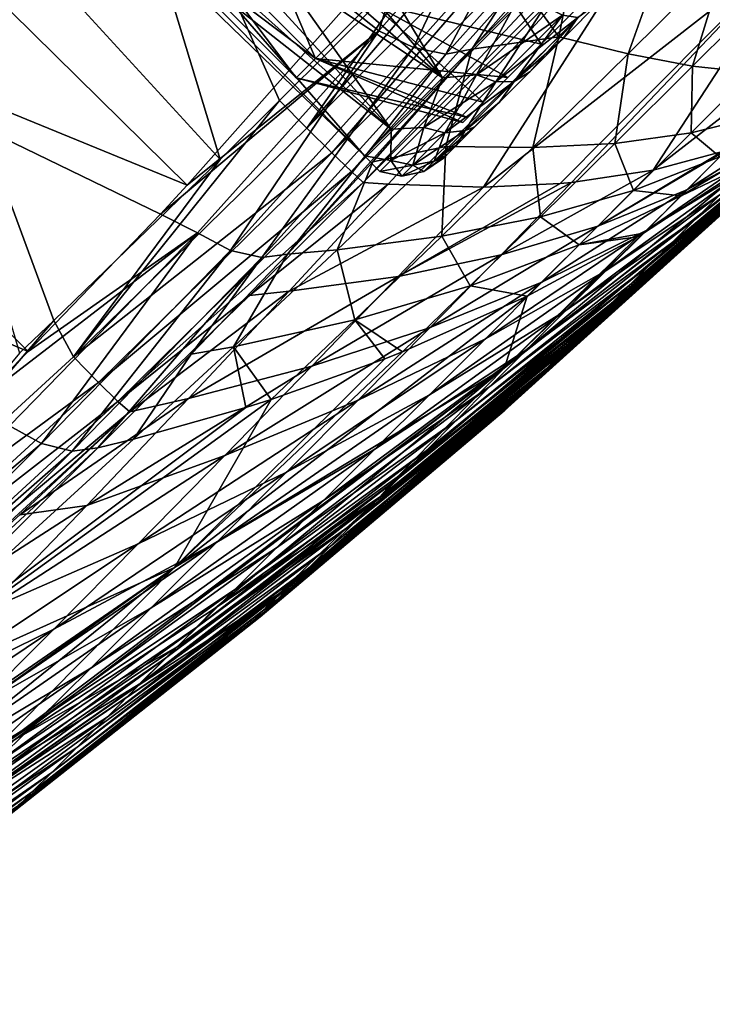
# Model space of a CAD drawing. Header units: metres. Extents: x -42 to 201, y -88 to 88.
# Tile 149 of 256: x 86.31 to 92.34, y -83.93 to -75.37. Entities that reach past the tile are written whole.
import ezdxf

# ---------------------------------------------------------------- set-up
doc = ezdxf.new("R2010")
doc.units = ezdxf.units.M
doc.layers.add('solid_500770_01', color=7, linetype='CONTINUOUS')

msp = doc.modelspace()

# ---------------------------------------------------------------- linework, layer by layer
at = {"layer": 'solid_500770_01'}
for points in [[(86.458107, -71.318954, 19.097366), (84.766869, -72.995827, 19.045963), (88.054337, -76.58242, 19.309555)], [(86.458107, -71.318954, 19.097366), (88.054337, -76.58242, 19.309555), (88.570381, -76.070595, 19.324387)], [(89.885658, -74.760933, 19.351397), (86.458107, -71.318954, 19.097366), (88.570381, -76.070595, 19.324387)], [(84.766869, -72.995827, 19.045963), (86.309204, -78.265747, 19.24159), (86.609818, -77.983002, 19.255217)], [(86.609818, -77.983002, 19.255217), (88.054337, -76.58242, 19.309555), (84.766869, -72.995827, 19.045963)], [(88.810417, -76.31002, 19.283073), (91.573616, -73.075027, 19.363791), (89.885658, -74.760933, 19.351397)], [(91.811653, -73.311653, 19.321943), (91.573616, -73.075027, 19.363791), (88.810417, -76.31002, 19.283073)], [(91.811653, -73.311653, 19.321943), (88.810417, -76.31002, 19.283073), (89.028038, -76.524025, 19.129749)], [(92.025597, -73.525597, 19.170544), (91.811653, -73.311653, 19.321943), (89.028038, -76.524025, 19.129749)], [(87.769859, -76.805099, -19.912739), (82.937233, -74.82547, -18.205225), (84.322319, -73.414551, -19.533461)], [(87.769859, -76.805099, -19.912739), (84.322319, -73.414551, -19.533461), (89.157455, -75.244225, -21.30851)], [(92.025597, -73.525597, 19.170544), (89.028038, -76.524025, 19.129749), (89.197868, -76.687683, 18.882736)], [(92.191605, -73.691597, 18.926916), (92.025597, -73.525597, 19.170544), (89.197868, -76.687683, 18.882736)], [(89.989494, -75.871552, 2.684919), (88.292046, -73.892052, 2.899138), (88.60598, -73.578117, 3.275172)], [(90.613121, -75.247932, 3.44913), (89.989494, -75.871552, 2.684919), (88.60598, -73.578117, 3.275172)], [(92.191605, -73.691597, 18.926916), (89.197868, -76.687683, 18.882736), (89.299622, -76.781296, 18.57065)], [(92.191605, -73.691597, 18.926916), (89.299622, -76.781296, 18.57065), (92.289993, -73.791321, 18.61895)], [(92.289993, -73.791321, 18.61895), (89.299622, -76.781296, 18.57065), (89.517303, -76.797951, 17.910477)], [(92.289993, -73.791321, 18.61895), (89.517303, -76.797951, 17.910477), (90.347305, -76.822639, 15.264001)], [(93.14402, -74.644005, 13.19814), (92.289993, -73.791321, 18.61895), (90.347305, -76.822639, 15.264001)], [(89.989502, -75.871552, -2.684921), (88.292046, -73.892052, -2.899138), (88.018196, -74.165901, -2.428)], [(89.989494, -75.871552, 2.684919), (88.018196, -74.165901, 2.428), (88.292046, -73.892052, 2.899138)], [(89.989502, -75.871552, -2.684921), (90.613129, -75.247925, -3.449131), (88.292046, -73.892052, -2.899138)], [(88.884705, -75.704918, -1.359296), (87.681915, -74.502182, -1.359076), (88.166939, -74.017159, -2.556852)], [(88.884705, -75.704918, 1.359296), (88.166939, -74.017159, 2.556852), (87.681915, -74.502182, 1.359076)], [(89.369637, -75.219986, -2.556806), (88.884705, -75.704918, -1.359296), (88.166939, -74.017159, -2.556852)], [(88.884705, -75.704918, 1.359296), (89.369637, -75.219986, 2.556806), (88.166939, -74.017159, 2.556852)], [(89.989502, -75.871552, -2.684921), (88.018196, -74.165901, -2.428), (87.784416, -74.399681, -1.861758)], [(89.543373, -76.31768, 1.703197), (87.784416, -74.399681, 1.861758), (88.018196, -74.165901, 2.428)], [(89.989494, -75.871552, 2.684919), (89.543373, -76.31768, 1.703197), (88.018196, -74.165901, 2.428)], [(89.543381, -76.317673, -1.703201), (87.784416, -74.399681, -1.861758), (87.602646, -74.581451, -1.241172)], [(89.543373, -76.31768, 1.703197), (87.602646, -74.581451, 1.241172), (87.784416, -74.399681, 1.861758)], [(89.543381, -76.317673, -1.703201), (89.989502, -75.871552, -2.684921), (87.784416, -74.399681, -1.861758)], [(90.848267, -75.578476, -2.311941), (89.369637, -75.219986, -2.556806), (90.113464, -74.476158, -3.45)], [(90.848267, -75.578476, -2.311941), (90.113464, -74.476158, -3.45), (91.201294, -75.225449, -2.715971)], [(88.716385, -75.873238), (87.513618, -74.670479), (87.681915, -74.502182, -1.359076)], [(88.884705, -75.704918, 1.359296), (87.681915, -74.502182, 1.359076), (87.513618, -74.670479)], [(88.884705, -75.704918, -1.359296), (88.716385, -75.873238), (87.681915, -74.502182, -1.359076)], [(90.237587, -74.552917, -21.893784), (89.436966, -75.462868, -21.286041), (89.705421, -74.620338, -21.762976)], [(89.73613, -75.60936, -21.161589), (89.436966, -75.462868, -21.286041), (90.237587, -74.552917, -21.893784)], [(90.51297, -74.736229, -21.746489), (89.73613, -75.60936, -21.161589), (90.237587, -74.552917, -21.893784)], [(92.01001, -74.523064, -18.704596), (91.000839, -75.516533, -18.562048), (91.18515, -74.586258, -21.298519)], [(91.603203, -75.663399, -15.825134), (91.000839, -75.516533, -18.562048), (92.01001, -74.523064, -18.704596)], [(92.456566, -74.816643, -15.944764), (91.603203, -75.663399, -15.825134), (92.01001, -74.523064, -18.704596)], [(89.543381, -76.317673, -1.703201), (87.602646, -74.581451, -1.241172), (87.484833, -74.699265, -0.607)], [(89.310898, -76.550156, 0.583489), (87.484833, -74.699265, 0.607), (87.602646, -74.581451, 1.241172)], [(89.543373, -76.31768, 1.703197), (89.310898, -76.550156, 0.583489), (87.602646, -74.581451, 1.241172)], [(89.436966, -75.462868, -21.286041), (89.157455, -75.244225, -21.30851), (89.705421, -74.620338, -21.762976)], [(93.14402, -74.644005, 13.19814), (90.347305, -76.822639, 15.264001), (91.012039, -76.791992, 12.978063)], [(91.000839, -75.516533, -18.562048), (90.705528, -75.102234, -21.053772), (91.18515, -74.586258, -21.298519)], [(93.14402, -74.644005, 13.19814), (91.012039, -76.791992, 12.978063), (91.11274, -76.782677, 12.616406)], [(93.14402, -74.644005, 13.19814), (91.11274, -76.782677, 12.616406), (91.820839, -76.675331, 9.936617)], [(93.712036, -75.212013, 7.65853), (93.14402, -74.644005, 13.19814), (91.820839, -76.675331, 9.936617)], [(89.310898, -76.550156, -0.583494), (87.484833, -74.699265, -0.607), (87.442909, -74.741188)], [(89.310898, -76.550156, 0.583489), (87.442909, -74.741188), (87.484833, -74.699265, 0.607)], [(89.310898, -76.550156, 0.583489), (89.310898, -76.550156, -0.583494), (87.442909, -74.741188)], [(89.310898, -76.550156, -0.583494), (89.543381, -76.317673, -1.703201), (87.484833, -74.699265, -0.607)], [(88.716385, -75.873238), (88.884705, -75.704918, 1.359296), (87.513618, -74.670479)], [(90.017075, -75.665199, -20.95088), (89.73613, -75.60936, -21.161589), (90.51297, -74.736229, -21.746489)], [(90.756058, -74.840919, -21.499332), (90.017075, -75.665199, -20.95088), (90.51297, -74.736229, -21.746489)], [(81.560616, -76.216446, -16.846922), (82.937233, -74.82547, -18.205225), (86.385178, -78.251587, -18.542278)], [(87.536644, -77.056213, -19.680799), (86.385178, -78.251587, -18.542278), (82.937233, -74.82547, -18.205225)], [(87.536644, -77.056213, -19.680799), (82.937233, -74.82547, -18.205225), (87.769859, -76.805099, -19.912739)], [(88.810417, -76.31002, 19.283073), (89.885658, -74.760933, 19.351397), (88.570381, -76.070595, 19.324387)], [(92.165169, -75.769318, -13.079489), (91.603203, -75.663399, -15.825134), (92.456566, -74.816643, -15.944764)], [(92.864616, -75.071609, -13.176858), (92.165169, -75.769318, -13.079489), (92.456566, -74.816643, -15.944764)], [(90.017075, -75.665199, -20.95088), (90.756058, -74.840919, -21.499332), (90.24427, -75.623329, -20.680555)], [(90.756058, -74.840919, -21.499332), (90.705528, -75.102234, -21.053772), (90.24427, -75.623329, -20.680555)], [(92.679672, -75.82431, -10.325912), (92.165169, -75.769318, -13.079489), (92.864616, -75.071609, -13.176858)], [(91.000839, -75.516533, -18.562048), (90.24427, -75.623329, -20.680555), (90.705528, -75.102234, -21.053772)], [(89.436966, -75.462868, -21.286041), (87.769859, -76.805099, -19.912739), (89.157455, -75.244225, -21.30851)], [(90.558365, -75.86837, 1.817783), (89.369637, -75.219986, 2.556806), (88.884705, -75.704918, 1.359296)], [(90.342941, -76.083801, -1.253008), (88.884705, -75.704918, -1.359296), (89.369637, -75.219986, -2.556806)], [(90.848267, -75.578476, 2.311941), (89.369637, -75.219986, 2.556806), (90.558365, -75.86837, 1.817783)], [(91.201294, -75.225449, 2.715971), (89.369637, -75.219986, 2.556806), (90.848267, -75.578476, 2.311941)], [(90.558365, -75.86837, -1.817783), (89.369637, -75.219986, -2.556806), (90.848267, -75.578476, -2.311941)], [(90.342941, -76.083801, -1.253008), (89.369637, -75.219986, -2.556806), (90.558365, -75.86837, -1.817783)], [(90.284859, -75.846794, 2.872225), (89.989494, -75.871552, 2.684919), (90.613121, -75.247932, 3.44913)], [(90.284859, -75.846794, -2.872225), (90.613129, -75.247925, -3.449131), (89.989502, -75.871552, -2.684921)], [(90.284859, -75.846794, -2.872225), (90.879715, -75.251938, -3.517743), (90.613129, -75.247925, -3.449131)], [(90.879715, -75.251938, 3.517743), (90.284859, -75.846794, 2.872225), (90.613121, -75.247932, 3.44913)], [(91.032883, -75.328369, -3.423757), (90.879715, -75.251938, -3.517743), (90.284859, -75.846794, -2.872225)], [(90.453918, -75.907333, 2.795486), (90.284859, -75.846794, 2.872225), (90.879715, -75.251938, 3.517743)], [(91.032883, -75.328369, 3.423757), (90.453918, -75.907333, 2.795486), (90.879715, -75.251938, 3.517743)], [(90.848267, -75.578476, 2.311941), (90.848267, -75.578476, -2.311941), (91.201294, -75.225449, -2.715971)], [(91.201294, -75.225449, 2.715971), (90.848267, -75.578476, 2.311941), (91.201294, -75.225449, -2.715971)], [(91.359222, -75.208939, -3.18967), (91.038765, -75.529396, -2.913429), (91.041374, -75.526787, 2.916103)], [(91.166962, -75.347588, -3.283084), (91.038765, -75.529396, -2.913429), (91.359222, -75.208939, -3.18967)], [(91.359222, -75.208939, -3.18967), (91.041374, -75.526787, 2.916103), (91.361557, -75.206604, 3.191701)], [(91.166962, -75.347588, 3.283084), (91.361557, -75.206604, 3.191701), (91.041374, -75.526787, 2.916103)], [(93.712036, -75.212013, 7.65853), (91.820839, -76.675331, 9.936617), (92.426582, -76.512367, 7.410199)], [(90.453918, -75.907333, -2.795486), (91.032883, -75.328369, -3.423757), (90.284859, -75.846794, -2.872225)], [(91.166962, -75.347588, -3.283084), (91.032883, -75.328369, -3.423757), (90.453918, -75.907333, -2.795486)], [(90.611786, -75.902763, 2.680627), (90.453918, -75.907333, 2.795486), (91.032883, -75.328369, 3.423757)], [(91.166962, -75.347588, 3.283084), (90.611786, -75.902763, 2.680627), (91.032883, -75.328369, 3.423757)], [(90.611786, -75.902763, -2.680627), (91.166962, -75.347588, -3.283084), (90.453918, -75.907333, -2.795486)], [(91.166962, -75.347588, 3.283084), (90.748062, -75.820099, 2.55462), (90.611786, -75.902763, 2.680627)], [(90.611786, -75.902763, -2.680627), (91.038765, -75.529396, -2.913429), (91.166962, -75.347588, -3.283084)], [(91.166962, -75.347588, 3.283084), (91.041374, -75.526787, 2.916103), (90.748062, -75.820099, 2.55462)], [(89.436966, -75.462868, -21.286041), (87.536644, -77.056213, -19.680799), (87.769859, -76.805099, -19.912739)], [(87.857994, -77.219887, -19.706491), (87.536644, -77.056213, -19.680799), (89.436966, -75.462868, -21.286041)], [(88.144875, -77.372322, -19.580702), (87.857994, -77.219887, -19.706491), (89.436966, -75.462868, -21.286041)], [(88.144875, -77.372322, -19.580702), (89.436966, -75.462868, -21.286041), (89.73613, -75.60936, -21.161589)], [(91.000839, -75.516533, -18.562048), (90.017059, -76.469337, -18.286278), (90.24427, -75.623329, -20.680555)], [(90.774529, -76.478653, -15.593699), (90.017059, -76.469337, -18.286278), (91.000839, -75.516533, -18.562048)], [(91.603203, -75.663399, -15.825134), (90.774529, -76.478653, -15.593699), (91.000839, -75.516533, -18.562048)], [(90.558365, -75.86837, 1.817783), (90.558365, -75.86837, -1.817783), (90.848267, -75.578476, -2.311941)], [(90.848267, -75.578476, 2.311941), (90.558365, -75.86837, 1.817783), (90.848267, -75.578476, -2.311941)], [(90.611786, -75.902763, -2.680627), (90.745506, -75.822655, -2.55127), (91.038765, -75.529396, -2.913429)], [(91.038765, -75.529396, -2.913429), (90.745506, -75.822655, -2.55127), (90.748062, -75.820099, 2.55462)], [(91.038765, -75.529396, -2.913429), (90.748062, -75.820099, 2.55462), (91.041374, -75.526787, 2.916103)], [(88.417648, -77.435837, -19.373539), (88.144875, -77.372322, -19.580702), (89.73613, -75.60936, -21.161589)], [(88.417648, -77.435837, -19.373539), (89.73613, -75.60936, -21.161589), (90.017075, -75.665199, -20.95088)], [(88.417648, -77.435837, -19.373539), (90.017075, -75.665199, -20.95088), (88.641228, -77.404938, -19.107637)], [(88.641228, -77.404938, -19.107637), (90.24427, -75.623329, -20.680555), (89.383018, -76.602196, -19.829624)], [(90.017075, -75.665199, -20.95088), (90.24427, -75.623329, -20.680555), (88.641228, -77.404938, -19.107637)], [(90.017059, -76.469337, -18.286278), (89.383018, -76.602196, -19.829624), (90.24427, -75.623329, -20.680555)], [(91.488121, -76.442451, -12.891131), (90.774529, -76.478653, -15.593699), (91.603203, -75.663399, -15.825134)], [(92.165169, -75.769318, -13.079489), (91.488121, -76.442451, -12.891131), (91.603203, -75.663399, -15.825134)], [(90.210167, -76.216568, 0.639108), (88.884705, -75.704918, 1.359296), (88.716385, -75.873238)], [(90.165314, -76.261429), (88.716385, -75.873238), (88.884705, -75.704918, -1.359296)], [(90.342941, -76.083801, 1.253008), (88.884705, -75.704918, 1.359296), (90.210167, -76.216568, 0.639108)], [(90.558365, -75.86837, 1.817783), (88.884705, -75.704918, 1.359296), (90.342941, -76.083801, 1.253008)], [(90.210167, -76.216568, -0.639108), (88.884705, -75.704918, -1.359296), (90.342941, -76.083801, -1.253008)], [(90.165314, -76.261429), (88.884705, -75.704918, -1.359296), (90.210167, -76.216568, -0.639108)], [(92.152557, -76.351707, -10.179717), (91.488121, -76.442451, -12.891131), (92.165169, -75.769318, -13.079489)], [(92.679672, -75.82431, -10.325912), (92.152557, -76.351707, -10.179717), (92.165169, -75.769318, -13.079489)], [(89.828407, -76.303246, -2.03097), (90.284859, -75.846794, -2.872225), (89.989502, -75.871552, -2.684921)], [(90.284859, -75.846794, 2.872225), (89.828407, -76.303246, 2.03097), (89.989494, -75.871552, 2.684919)], [(90.453918, -75.907333, -2.795486), (90.284859, -75.846794, -2.872225), (89.828407, -76.303246, -2.03097)], [(90.009666, -76.351585, 1.976707), (89.828407, -76.303246, 2.03097), (90.284859, -75.846794, 2.872225)], [(90.453918, -75.907333, 2.795486), (90.009666, -76.351585, 1.976707), (90.284859, -75.846794, 2.872225)], [(90.745506, -75.822655, -2.55127), (90.482246, -76.085915, -2.108587), (90.484444, -76.083717, 2.112629)], [(90.611786, -75.902763, -2.680627), (90.482246, -76.085915, -2.108587), (90.745506, -75.822655, -2.55127)], [(90.745506, -75.822655, -2.55127), (90.484444, -76.083717, 2.112629), (90.748062, -75.820099, 2.55462)], [(90.611786, -75.902763, 2.680627), (90.748062, -75.820099, 2.55462), (90.484444, -76.083717, 2.112629)], [(92.761696, -76.199493, -7.460195), (92.152557, -76.351707, -10.179717), (92.679672, -75.82431, -10.325912)], [(90.210167, -76.216568, 0.639108), (88.716385, -75.873238), (90.165314, -76.261429)], [(89.828407, -76.303246, 2.03097), (89.543373, -76.31768, 1.703197), (89.989494, -75.871552, 2.684919)], [(89.828407, -76.303246, -2.03097), (89.989502, -75.871552, -2.684921), (89.543381, -76.317673, -1.703201)], [(90.009666, -76.351585, -1.976707), (90.453918, -75.907333, -2.795486), (89.828407, -76.303246, -2.03097)], [(90.611786, -75.902763, -2.680627), (90.453918, -75.907333, -2.795486), (90.009666, -76.351585, -1.976707)], [(90.185783, -76.328766, -1.895489), (90.611786, -75.902763, -2.680627), (90.009666, -76.351585, -1.976707)], [(90.185783, -76.328766, 1.895489), (90.009666, -76.351585, 1.976707), (90.453918, -75.907333, 2.795486)], [(90.611786, -75.902763, 2.680627), (90.484444, -76.083717, 2.112629), (90.185783, -76.328766, 1.895489)], [(90.185783, -76.328766, -1.895489), (90.482246, -76.085915, -2.108587), (90.611786, -75.902763, -2.680627)], [(90.611786, -75.902763, 2.680627), (90.185783, -76.328766, 1.895489), (90.453918, -75.907333, 2.795486)], [(90.342941, -76.083801, 1.253008), (90.342941, -76.083801, -1.253008), (90.558365, -75.86837, -1.817783)], [(90.558365, -75.86837, 1.817783), (90.342941, -76.083801, 1.253008), (90.558365, -75.86837, -1.817783)], [(86.778526, -78.299355, 19.210497), (88.570381, -76.070595, 19.324387), (88.054337, -76.58242, 19.309555)], [(88.810417, -76.31002, 19.283073), (88.570381, -76.070595, 19.324387), (86.778526, -78.299355, 19.210497)], [(90.185783, -76.328766, 1.895489), (90.484444, -76.083717, 2.112629), (90.267433, -76.300728, 1.622405)], [(90.185783, -76.328766, -1.895489), (90.265747, -76.302414, -1.617754), (90.482246, -76.085915, -2.108587)], [(90.210167, -76.216568, 0.639108), (90.210167, -76.216568, -0.639108), (90.342941, -76.083801, -1.253008)], [(90.342941, -76.083801, 1.253008), (90.210167, -76.216568, 0.639108), (90.342941, -76.083801, -1.253008)], [(90.482246, -76.085915, -2.108587), (90.265747, -76.302414, -1.617754), (90.267433, -76.300728, 1.622405)], [(90.482246, -76.085915, -2.108587), (90.267433, -76.300728, 1.622405), (90.484444, -76.083717, 2.112629)], [(92.761696, -76.199493, -7.460195), (92.403297, -76.559059, -7.312332), (92.152557, -76.351707, -10.179717)], [(81.560616, -76.216446, -16.846922), (86.385178, -78.251587, -18.542278), (85.965889, -78.675087, -18.127607)], [(90.210167, -76.216568, 0.639108), (90.165314, -76.261429), (90.210167, -76.216568, -0.639108)], [(93.037514, -76.257103, 4.562833), (92.459816, -76.501099, 7.263911), (92.11541, -76.847198, 7.155406)], [(92.827187, -76.466576, 4.506733), (93.037514, -76.257103, 4.562833), (92.11541, -76.847198, 7.155406)], [(92.191124, -77.100403, 4.177413), (93.142349, -76.348595, 1.660617), (93.268753, -76.222282, 1.768645)], [(92.191124, -77.100403, 4.177413), (93.268753, -76.222282, 1.768645), (92.402901, -76.889404, 4.316495)], [(89.028038, -76.524025, 19.129749), (88.810417, -76.31002, 19.283073), (86.778526, -78.299355, 19.210497)], [(89.541466, -76.590179, -1.051307), (89.543381, -76.317673, -1.703201), (89.310898, -76.550156, -0.583494)], [(89.541466, -76.590179, 1.051307), (89.310898, -76.550156, 0.583489), (89.543373, -76.31768, 1.703197)], [(89.541466, -76.590179, -1.051307), (89.828407, -76.303246, -2.03097), (89.543381, -76.317673, -1.703201)], [(89.828407, -76.303246, 2.03097), (89.541466, -76.590179, 1.051307), (89.543373, -76.31768, 1.703197)], [(90.009666, -76.351585, -1.976707), (89.828407, -76.303246, -2.03097), (89.541466, -76.590179, -1.051307)], [(89.730392, -76.630859, 1.023219), (89.541466, -76.590179, 1.051307), (89.828407, -76.303246, 2.03097)], [(89.730392, -76.630859, -1.023219), (90.009666, -76.351585, -1.976707), (89.541466, -76.590179, -1.051307)], [(89.593765, -79.345215, -4.920099), (93.163521, -76.325951, -1.617952), (89.683411, -79.277512, -4.820403)], [(90.528931, -78.395119, -6.195879), (93.163521, -76.325951, -1.617952), (89.593765, -79.345215, -4.920099)], [(91.305344, -77.989281, -2.976637), (89.683411, -79.277512, -4.820403), (93.163521, -76.325951, -1.617952)], [(90.009666, -76.351585, 1.976707), (89.730392, -76.630859, 1.023219), (89.828407, -76.303246, 2.03097)], [(90.185783, -76.328766, -1.895489), (90.009666, -76.351585, -1.976707), (89.730392, -76.630859, -1.023219)], [(89.917984, -76.596558, -0.981178), (90.185783, -76.328766, -1.895489), (89.730392, -76.630859, -1.023219)], [(89.917984, -76.596558, 0.981178), (89.730392, -76.630859, 1.023219), (90.009666, -76.351585, 1.976707)], [(89.917984, -76.596558, -0.981178), (90.112785, -76.455376, -1.111145), (90.265747, -76.302414, -1.617754)], [(89.917984, -76.596558, -0.981178), (90.265747, -76.302414, -1.617754), (90.185783, -76.328766, -1.895489)], [(90.185783, -76.328766, 1.895489), (90.113953, -76.454208, 1.116221), (89.917984, -76.596558, 0.981178)], [(90.185783, -76.328766, 1.895489), (89.917984, -76.596558, 0.981178), (90.009666, -76.351585, 1.976707)], [(90.265747, -76.302414, -1.617754), (90.112785, -76.455376, -1.111145), (90.113953, -76.454208, 1.116221)], [(90.265747, -76.302414, -1.617754), (90.113953, -76.454208, 1.116221), (90.267433, -76.300728, 1.622405)], [(90.185783, -76.328766, 1.895489), (90.267433, -76.300728, 1.622405), (90.113953, -76.454208, 1.116221)], [(92.696457, -76.598152, -4.406131), (93.163521, -76.325951, -1.617952), (90.528931, -78.395119, -6.195879)], [(91.305344, -77.989281, -2.976637), (93.163521, -76.325951, -1.617952), (92.841377, -76.650063, -1.155364)], [(92.152557, -76.351707, -10.179717), (91.65168, -76.851929, -9.973014), (91.488121, -76.442451, -12.891131)], [(92.403297, -76.559059, -7.312332), (91.65168, -76.851929, -9.973014), (92.152557, -76.351707, -10.179717)], [(91.791283, -77.499794, 3.807223), (93.030716, -76.46032, 1.524017), (93.142349, -76.348595, 1.660617)], [(91.791283, -77.499794, 3.807223), (93.142349, -76.348595, 1.660617), (91.985489, -77.305588, 4.006756)], [(91.985489, -77.305588, 4.006756), (93.142349, -76.348595, 1.660617), (92.191124, -77.100403, 4.177413)], [(89.917984, -76.596558, 0.981178), (90.113953, -76.454208, 1.116221), (90.026802, -76.541359, 0.579475)], [(89.917984, -76.596558, -0.981178), (90.026176, -76.541985, -0.574173), (90.112785, -76.455376, -1.111145)], [(90.112785, -76.455376, -1.111145), (90.026176, -76.541985, -0.574173), (90.026802, -76.541359, 0.579475)], [(90.112785, -76.455376, -1.111145), (90.026802, -76.541359, 0.579475), (90.113953, -76.454208, 1.116221)], [(91.488121, -76.442451, -12.891131), (90.843071, -77.080521, -12.624775), (90.774529, -76.478653, -15.593699)], [(91.65168, -76.851929, -9.973014), (90.843071, -77.080521, -12.624775), (91.488121, -76.442451, -12.891131)], [(92.88916, -76.404602, -4.535224), (92.696457, -76.598152, -4.406131), (92.064606, -76.897995, -7.132088)], [(92.88916, -76.404602, -4.535224), (92.064606, -76.897995, -7.132088), (92.403297, -76.559059, -7.312332)], [(89.028038, -76.524025, 19.129749), (86.778526, -78.299355, 19.210497), (86.996078, -78.521111, 19.052855)], [(89.197868, -76.687683, 18.882736), (89.028038, -76.524025, 19.129749), (86.996078, -78.521111, 19.052855)], [(90.017059, -76.469337, -18.286278), (89.073227, -77.36779, -17.896297), (89.383018, -76.602196, -19.829624)], [(89.982338, -77.250153, -15.266397), (89.073227, -77.36779, -17.896297), (90.017059, -76.469337, -18.286278)], [(89.826645, -76.687897), (89.997528, -76.570633, 0.002688), (90.026176, -76.541985, -0.574173)], [(89.826645, -76.687897), (90.026176, -76.541985, -0.574173), (89.917984, -76.596558, -0.981178)], [(89.917984, -76.596558, 0.981178), (90.026802, -76.541359, 0.579475), (89.997528, -76.570633, 0.002688)], [(90.774529, -76.478653, -15.593699), (89.982338, -77.250153, -15.266397), (90.017059, -76.469337, -18.286278)], [(90.843071, -77.080521, -12.624775), (89.982338, -77.250153, -15.266397), (90.774529, -76.478653, -15.593699)], [(90.026176, -76.541985, -0.574173), (89.997528, -76.570633, 0.002688), (90.026802, -76.541359, 0.579475)], [(92.459816, -76.501099, 7.263911), (92.426582, -76.512367, 7.410199), (91.339363, -77.161385, 9.795341)], [(92.11541, -76.847198, 7.155406), (92.459816, -76.501099, 7.263911), (91.339363, -77.161385, 9.795341)], [(92.426582, -76.512367, 7.410199), (91.820839, -76.675331, 9.936617), (91.339363, -77.161385, 9.795341)], [(91.454765, -77.837532, 3.342363), (92.937569, -76.553711, 1.364729), (93.030716, -76.46032, 1.524017)], [(91.454765, -77.837532, 3.342363), (93.030716, -76.46032, 1.524017), (91.613251, -77.678276, 3.583699)], [(91.613251, -77.678276, 3.583699), (93.030716, -76.46032, 1.524017), (91.791283, -77.499794, 3.807223)], [(92.827187, -76.466576, 4.506733), (92.11541, -76.847198, 7.155406), (91.766266, -77.196098, 7.019587)], [(92.61602, -76.677155, 4.424616), (92.827187, -76.466576, 4.506733), (91.766266, -77.196098, 7.019587)], [(86.778526, -78.299355, 19.210497), (88.054337, -76.58242, 19.309555), (86.609818, -77.983002, 19.255217)], [(89.073227, -77.36779, -17.896297), (88.641228, -77.404938, -19.107637), (89.383018, -76.602196, -19.829624)], [(89.443604, -76.688049), (89.310898, -76.550156, -0.583494), (89.310898, -76.550156, 0.583489)], [(89.443604, -76.688049), (89.541466, -76.590179, -1.051307), (89.310898, -76.550156, -0.583494)], [(89.541466, -76.590179, 1.051307), (89.443604, -76.688049), (89.310898, -76.550156, 0.583489)], [(89.730392, -76.630859, -1.023219), (89.541466, -76.590179, -1.051307), (89.443604, -76.688049)], [(89.635139, -76.726112), (89.443604, -76.688049), (89.541466, -76.590179, 1.051307)], [(89.730392, -76.630859, 1.023219), (89.635139, -76.726112), (89.541466, -76.590179, 1.051307)], [(89.917984, -76.596558, -0.981178), (89.730392, -76.630859, -1.023219), (89.635139, -76.726112)], [(89.826645, -76.687897), (89.917984, -76.596558, -0.981178), (89.635139, -76.726112)], [(89.917984, -76.596558, 0.981178), (89.826645, -76.687897), (89.730392, -76.630859, 1.023219)], [(89.917984, -76.596558, 0.981178), (89.997528, -76.570633, 0.002688), (89.826645, -76.687897)], [(91.739349, -77.221565, -6.932875), (92.696457, -76.598152, -4.406131), (90.528931, -78.395119, -6.195879)], [(91.094582, -78.20005, 2.566354), (92.64975, -76.839714, 0.618029), (92.862007, -76.629395, 1.195578)], [(91.196648, -78.097115, 2.831435), (91.094582, -78.20005, 2.566354), (92.862007, -76.629395, 1.195578)], [(91.196648, -78.097115, 2.831435), (92.862007, -76.629395, 1.195578), (92.937569, -76.553711, 1.364729)], [(91.196648, -78.097115, 2.831435), (92.937569, -76.553711, 1.364729), (91.316757, -77.976418, 3.089707)], [(91.316757, -77.976418, 3.089707), (92.937569, -76.553711, 1.364729), (91.454765, -77.837532, 3.342363)], [(92.403297, -76.559059, -7.312332), (92.064606, -76.897995, -7.132088), (91.65168, -76.851929, -9.973014)], [(92.064606, -76.897995, -7.132088), (92.696457, -76.598152, -4.406131), (91.739349, -77.221565, -6.932875)], [(89.197868, -76.687683, 18.882736), (86.996078, -78.521111, 19.052855), (87.165672, -78.687805, 18.798281)], [(89.197868, -76.687683, 18.882736), (87.165672, -78.687805, 18.798281), (89.299622, -76.781296, 18.57065)], [(89.635139, -76.726112), (89.730392, -76.630859, -1.023219), (89.443604, -76.688049)], [(89.826645, -76.687897), (89.635139, -76.726112), (89.730392, -76.630859, 1.023219)], [(91.820839, -76.675331, 9.936617), (91.11274, -76.782677, 12.616406), (90.501099, -77.411102, 12.424144)], [(91.339363, -77.161385, 9.795341), (91.820839, -76.675331, 9.936617), (90.501099, -77.411102, 12.424144)], [(91.158318, -78.135445, -2.756856), (92.841377, -76.650063, -1.155364), (92.750908, -76.740372, -1.001378)], [(91.305344, -77.989281, -2.976637), (92.841377, -76.650063, -1.155364), (91.158318, -78.135445, -2.756856)], [(92.61602, -76.677155, 4.424616), (91.766266, -77.196098, 7.019587), (91.413803, -77.547394, 6.840805)], [(92.402901, -76.889404, 4.316495), (92.61602, -76.677155, 4.424616), (91.413803, -77.547394, 6.840805)], [(87.165672, -78.687805, 18.798281), (88.311729, -77.764618, 18.53229), (89.299622, -76.781296, 18.57065)], [(89.517303, -76.797951, 17.910477), (89.299622, -76.781296, 18.57065), (88.311729, -77.764618, 18.53229)], [(88.654823, -77.727753, 17.642508), (89.517303, -76.797951, 17.910477), (88.311729, -77.764618, 18.53229)], [(90.347305, -76.822639, 15.264001), (89.517303, -76.797951, 17.910477), (88.654823, -77.727753, 17.642508)], [(91.11274, -76.782677, 12.616406), (91.012039, -76.791992, 12.978063), (89.604675, -77.599236, 15.040234)], [(90.501099, -77.411102, 12.424144), (91.11274, -76.782677, 12.616406), (89.604675, -77.599236, 15.040234)], [(91.012039, -76.791992, 12.978063), (90.347305, -76.822639, 15.264001), (89.604675, -77.599236, 15.040234)], [(90.893982, -78.398323, -2.250817), (92.750908, -76.740372, -1.001378), (92.672485, -76.818558, -0.826713)], [(91.021545, -78.271629, -2.515106), (92.750908, -76.740372, -1.001378), (90.893982, -78.398323, -2.250817)], [(91.158318, -78.135445, -2.756856), (92.750908, -76.740372, -1.001378), (91.021545, -78.271629, -2.515106)], [(90.56311, -78.731506, 0.25357), (92.64975, -76.839714, 0.618029), (88.561699, -80.36235, 2.366614)], [(89.135811, -79.803177, 4.028704), (88.561699, -80.36235, 2.366614), (92.64975, -76.839714, 0.618029)], [(89.604675, -77.599236, 15.040234), (90.347305, -76.822639, 15.264001), (88.654823, -77.727753, 17.642508)], [(89.238159, -79.722763, 3.953672), (89.135811, -79.803177, 4.028704), (92.64975, -76.839714, 0.618029)], [(91.094582, -78.20005, 2.566354), (89.238159, -79.722763, 3.953672), (92.64975, -76.839714, 0.618029)], [(90.559685, -78.731842, -1.001852), (92.615082, -76.875854, -0.634295), (92.581528, -76.909515, -0.430964)], [(90.610756, -78.680321, -1.330861), (92.615082, -76.875854, -0.634295), (90.559685, -78.731842, -1.001852)], [(90.56311, -78.731506, 0.25357), (92.581566, -76.909836, -0.024857), (92.64975, -76.839714, 0.618029)], [(90.684929, -78.606148, -1.653733), (92.615082, -76.875854, -0.634295), (90.610756, -78.680321, -1.330861)], [(90.684929, -78.606148, -1.653733), (92.672485, -76.818558, -0.826713), (92.615082, -76.875854, -0.634295)], [(90.780388, -78.511139, -1.962558), (92.672485, -76.818558, -0.826713), (90.684929, -78.606148, -1.653733)], [(90.893982, -78.398323, -2.250817), (92.672485, -76.818558, -0.826713), (90.780388, -78.511139, -1.962558)], [(91.65168, -76.851929, -9.973014), (91.17746, -77.323288, -9.720979), (90.843071, -77.080521, -12.624775)], [(92.11541, -76.847198, 7.155406), (91.339363, -77.161385, 9.795341), (90.853546, -77.65007, 9.606232)], [(91.766266, -77.196098, 7.019587), (92.11541, -76.847198, 7.155406), (90.853546, -77.65007, 9.606232)], [(92.064606, -76.897995, -7.132088), (91.17746, -77.323288, -9.720979), (91.65168, -76.851929, -9.973014)], [(90.525314, -78.76786, -0.355084), (92.581528, -76.909515, -0.430964), (92.572372, -76.9189, -0.224578)], [(90.531868, -78.760437, -0.674555), (92.581528, -76.909515, -0.430964), (90.525314, -78.76786, -0.355084)], [(90.525314, -78.76786, -0.355084), (92.572372, -76.9189, -0.224578), (90.535545, -78.758217, -0.04608)], [(90.559685, -78.731842, -1.001852), (92.581528, -76.909515, -0.430964), (90.531868, -78.760437, -0.674555)], [(90.535545, -78.758217, -0.04608), (92.572372, -76.9189, -0.224578), (92.581566, -76.909836, -0.024857)], [(90.535545, -78.758217, -0.04608), (92.581566, -76.909836, -0.024857), (90.56311, -78.731506, 0.25357)], [(92.402901, -76.889404, 4.316495), (91.413803, -77.547394, 6.840805), (91.063568, -77.89637, 6.610873)], [(92.191124, -77.100403, 4.177413), (92.402901, -76.889404, 4.316495), (91.063568, -77.89637, 6.610873)], [(92.064606, -76.897995, -7.132088), (91.739349, -77.221565, -6.932875), (91.17746, -77.323288, -9.720979)], [(87.857994, -77.219887, -19.706491), (86.385178, -78.251587, -18.542278), (87.536644, -77.056213, -19.680799)], [(90.843071, -77.080521, -12.624775), (90.230675, -77.681511, -12.299929), (89.982338, -77.250153, -15.266397)], [(91.17746, -77.323288, -9.720979), (90.230675, -77.681511, -12.299929), (90.843071, -77.080521, -12.624775)], [(92.191124, -77.100403, 4.177413), (91.063568, -77.89637, 6.610873), (90.723564, -78.235611, 6.32876)], [(91.985489, -77.305588, 4.006756), (92.191124, -77.100403, 4.177413), (90.723564, -78.235611, 6.32876)], [(87.857994, -77.219887, -19.706491), (85.965889, -78.675087, -18.127607), (86.385178, -78.251587, -18.542278)], [(86.222542, -78.897896, -18.093931), (85.965889, -78.675087, -18.127607), (87.857994, -77.219887, -19.706491)], [(86.500626, -79.051445, -17.968388), (86.222542, -78.897896, -18.093931), (87.857994, -77.219887, -19.706491)], [(86.500626, -79.051445, -17.968388), (87.857994, -77.219887, -19.706491), (88.144875, -77.372322, -19.580702)], [(91.339363, -77.161385, 9.795341), (90.501099, -77.411102, 12.424144), (89.880959, -78.042641, 12.182634)], [(90.853546, -77.65007, 9.606232), (91.339363, -77.161385, 9.795341), (89.880959, -78.042641, 12.182634)], [(91.766266, -77.196098, 7.019587), (90.853546, -77.65007, 9.606232), (90.363014, -78.141258, 9.357378)], [(91.413803, -77.547394, 6.840805), (91.766266, -77.196098, 7.019587), (90.363014, -78.141258, 9.357378)], [(91.685562, -77.25338, -7.069716), (91.739349, -77.221565, -6.932875), (90.528931, -78.395119, -6.195879)], [(91.17746, -77.323288, -9.720979), (91.739349, -77.221565, -6.932875), (91.685562, -77.25338, -7.069716)], [(89.982338, -77.250153, -15.266397), (89.227928, -77.975975, -14.867168), (89.073227, -77.36779, -17.896297)], [(90.230675, -77.681511, -12.299929), (89.227928, -77.975975, -14.867168), (89.982338, -77.250153, -15.266397)], [(91.985489, -77.305588, 4.006756), (90.723564, -78.235611, 6.32876), (90.402512, -78.556671, 5.998884)], [(91.791283, -77.499794, 3.807223), (91.985489, -77.305588, 4.006756), (90.402512, -78.556671, 5.998884)], [(90.725075, -77.771088, -9.433143), (91.685562, -77.25338, -7.069716), (90.528931, -78.395119, -6.195879)], [(91.17746, -77.323288, -9.720979), (91.685562, -77.25338, -7.069716), (90.725075, -77.771088, -9.433143)], [(86.767532, -79.118019, -17.765982), (86.500626, -79.051445, -17.968388), (88.144875, -77.372322, -19.580702)], [(86.767532, -79.118019, -17.765982), (88.144875, -77.372322, -19.580702), (88.417648, -77.435837, -19.373539)], [(89.073227, -77.36779, -17.896297), (88.171883, -78.21067, -17.42066), (88.641228, -77.404938, -19.107637)], [(89.227928, -77.975975, -14.867168), (88.171883, -78.21067, -17.42066), (89.073227, -77.36779, -17.896297)], [(91.17746, -77.323288, -9.720979), (90.725075, -77.771088, -9.433143), (90.230675, -77.681511, -12.299929)], [(86.767532, -79.118019, -17.765982), (88.417648, -77.435837, -19.373539), (86.992142, -79.089928, -17.510281)], [(88.417648, -77.435837, -19.373539), (87.801758, -78.274597, -18.297504), (86.992142, -79.089928, -17.510281)], [(88.171883, -78.21067, -17.42066), (87.801758, -78.274597, -18.297504), (88.641228, -77.404938, -19.107637)], [(88.417648, -77.435837, -19.373539), (88.641228, -77.404938, -19.107637), (87.801758, -78.274597, -18.297504)], [(90.501099, -77.411102, 12.424144), (89.604675, -77.599236, 15.040234), (88.854279, -78.378227, 14.747991)], [(89.880959, -78.042641, 12.182634), (90.501099, -77.411102, 12.424144), (88.854279, -78.378227, 14.747991)], [(91.413803, -77.547394, 6.840805), (90.363014, -78.141258, 9.357378), (89.875557, -78.628441, 9.037371)], [(91.063568, -77.89637, 6.610873), (91.413803, -77.547394, 6.840805), (89.875557, -78.628441, 9.037371)], [(91.791283, -77.499794, 3.807223), (90.402512, -78.556671, 5.998884), (90.108215, -78.85173, 5.629271)], [(91.613251, -77.678276, 3.583699), (91.791283, -77.499794, 3.807223), (90.108215, -78.85173, 5.629271)], [(89.604675, -77.599236, 15.040234), (88.654823, -77.727753, 17.642508), (87.780823, -78.660217, 17.302366)], [(88.854279, -78.378227, 14.747991), (89.604675, -77.599236, 15.040234), (87.780823, -78.660217, 17.302366)], [(90.853546, -77.65007, 9.606232), (89.880959, -78.042641, 12.182634), (89.254715, -78.675873, 11.864825)], [(90.363014, -78.141258, 9.357378), (90.853546, -77.65007, 9.606232), (89.254715, -78.675873, 11.864825)], [(88.654823, -77.727753, 17.642508), (88.311729, -77.764618, 18.53229), (87.269569, -78.776588, 18.47739)], [(87.780823, -78.660217, 17.302366), (88.654823, -77.727753, 17.642508), (87.269569, -78.776588, 18.47739)], [(90.230675, -77.681511, -12.299929), (89.640755, -78.254654, -11.940067), (89.227928, -77.975975, -14.867168)], [(90.230675, -77.681511, -12.299929), (90.725075, -77.771088, -9.433143), (89.640755, -78.254654, -11.940067)], [(91.613251, -77.678276, 3.583699), (90.108215, -78.85173, 5.629271), (89.846161, -79.115036, 5.230091)], [(91.454765, -77.837532, 3.342363), (91.613251, -77.678276, 3.583699), (89.846161, -79.115036, 5.230091)], [(87.165672, -78.687805, 18.798281), (87.269569, -78.776588, 18.47739), (88.311729, -77.764618, 18.53229)], [(90.725075, -77.771088, -9.433143), (90.528931, -78.395119, -6.195879), (87.658508, -80.129517, -10.677519)], [(89.640755, -78.254654, -11.940067), (90.725075, -77.771088, -9.433143), (87.658508, -80.129517, -10.677519)], [(91.063568, -77.89637, 6.610873), (89.875557, -78.628441, 9.037371), (89.402275, -79.101372, 8.644683)], [(90.723564, -78.235611, 6.32876), (91.063568, -77.89637, 6.610873), (89.402275, -79.101372, 8.644683)], [(91.454765, -77.837532, 3.342363), (89.846161, -79.115036, 5.230091), (89.61776, -79.344604, 4.81204)], [(91.316757, -77.976418, 3.089707), (91.454765, -77.837532, 3.342363), (89.61776, -79.344604, 4.81204)], [(84.683556, -80.216209, 19.10186), (86.609818, -77.983002, 19.255217), (86.309204, -78.265747, 19.24159)], [(86.778526, -78.299355, 19.210497), (86.609818, -77.983002, 19.255217), (84.683556, -80.216209, 19.10186)], [(89.227928, -77.975975, -14.867168), (88.499352, -78.667847, -14.425323), (88.171883, -78.21067, -17.42066)], [(89.227928, -77.975975, -14.867168), (89.489265, -78.314766, -12.278351), (88.499352, -78.667847, -14.425323)], [(89.227928, -77.975975, -14.867168), (89.640755, -78.254654, -11.940067), (89.489265, -78.314766, -12.278351)], [(91.316757, -77.976418, 3.089707), (89.61776, -79.344604, 4.81204), (89.418678, -79.54393, 4.384549)], [(91.196648, -78.097115, 2.831435), (91.316757, -77.976418, 3.089707), (89.418678, -79.54393, 4.384549)], [(91.305344, -77.989281, -2.976637), (91.158318, -78.135445, -2.756856), (89.683411, -79.277512, -4.820403)], [(89.880959, -78.042641, 12.182634), (88.854279, -78.378227, 14.747991), (88.096062, -79.157127, 14.362876)], [(89.254715, -78.675873, 11.864825), (89.880959, -78.042641, 12.182634), (88.096062, -79.157127, 14.362876)], [(90.363014, -78.141258, 9.357378), (89.254715, -78.675873, 11.864825), (88.632225, -79.302269, 11.456038)], [(89.875557, -78.628441, 9.037371), (90.363014, -78.141258, 9.357378), (88.632225, -79.302269, 11.456038)], [(91.196648, -78.097115, 2.831435), (89.238159, -79.722763, 3.953672), (91.094582, -78.20005, 2.566354)], [(91.196648, -78.097115, 2.831435), (89.418678, -79.54393, 4.384549), (89.238159, -79.722763, 3.953672)], [(91.158318, -78.135445, -2.756856), (89.450005, -79.512596, -4.445594), (89.683411, -79.277512, -4.820403)], [(91.158318, -78.135445, -2.756856), (91.021545, -78.271629, -2.515106), (89.450005, -79.512596, -4.445594)], [(88.171883, -78.21067, -17.42066), (88.277771, -78.738098, -14.891902), (87.300636, -79.013687, -16.894979)], [(88.171883, -78.21067, -17.42066), (87.300636, -79.013687, -16.894979), (87.801758, -78.274597, -18.297504)], [(89.489265, -78.314766, -12.278351), (89.640755, -78.254654, -11.940067), (87.658508, -80.129517, -10.677519)], [(88.171883, -78.21067, -17.42066), (88.499352, -78.667847, -14.425323), (88.277771, -78.738098, -14.891902)], [(90.723564, -78.235611, 6.32876), (89.402275, -79.101372, 8.644683), (88.955208, -79.548439, 8.185335)], [(90.402512, -78.556671, 5.998884), (90.723564, -78.235611, 6.32876), (88.955208, -79.548439, 8.185335)], [(86.996078, -78.521111, 19.052855), (86.778526, -78.299355, 19.210497), (84.683556, -80.216209, 19.10186)], [(87.801758, -78.274597, -18.297504), (87.300636, -79.013687, -16.894979), (86.992142, -79.089928, -17.510281)], [(88.499352, -78.667847, -14.425323), (89.489265, -78.314766, -12.278351), (87.658508, -80.129517, -10.677519)], [(91.021545, -78.271629, -2.515106), (89.223953, -79.738403, -4.045557), (89.450005, -79.512596, -4.445594)], [(91.021545, -78.271629, -2.515106), (90.893982, -78.398323, -2.250817), (89.223953, -79.738403, -4.045557)], [(90.528931, -78.395119, -6.195879), (86.267159, -81.628242, -8.473783), (86.026848, -81.777237, -8.72044)], [(90.528931, -78.395119, -6.195879), (86.026848, -81.777237, -8.72044), (87.658508, -80.129517, -10.677519)], [(90.528931, -78.395119, -6.195879), (88.011223, -80.48494, -6.644677), (86.267159, -81.628242, -8.473783)], [(88.854279, -78.378227, 14.747991), (87.780823, -78.660217, 17.302366), (86.896202, -79.59021, 16.852167)], [(88.096062, -79.157127, 14.362876), (88.854279, -78.378227, 14.747991), (86.896202, -79.59021, 16.852167)], [(90.528931, -78.395119, -6.195879), (89.593765, -79.345215, -4.920099), (88.011223, -80.48494, -6.644677)], [(90.893982, -78.398323, -2.250817), (89.012993, -79.948196, -3.608389), (89.223953, -79.738403, -4.045557)], [(90.893982, -78.398323, -2.250817), (90.780388, -78.511139, -1.962558), (89.012993, -79.948196, -3.608389)], [(90.780388, -78.511139, -1.962558), (88.825089, -80.13485, -3.131734), (89.012993, -79.948196, -3.608389)], [(90.780388, -78.511139, -1.962558), (90.684929, -78.606148, -1.653733), (88.825089, -80.13485, -3.131734)], [(86.996078, -78.521111, 19.052855), (84.683556, -80.216209, 19.10186), (84.896301, -80.449112, 18.937723)], [(87.165672, -78.687805, 18.798281), (86.996078, -78.521111, 19.052855), (84.896301, -80.449112, 18.937723)], [(90.402512, -78.556671, 5.998884), (88.955208, -79.548439, 8.185335), (88.54509, -79.958908, 7.67036)], [(90.108215, -78.85173, 5.629271), (90.402512, -78.556671, 5.998884), (88.54509, -79.958908, 7.67036)], [(88.499352, -78.667847, -14.425323), (87.658508, -80.129517, -10.677519), (84.552658, -81.528656, -15.063601)], [(88.277771, -78.738098, -14.891902), (88.499352, -78.667847, -14.425323), (84.552658, -81.528656, -15.063601)], [(87.780823, -78.660217, 17.302366), (87.269569, -78.776588, 18.47739), (86.313866, -79.67131, 18.419516)], [(86.896202, -79.59021, 16.852167), (87.780823, -78.660217, 17.302366), (86.313866, -79.67131, 18.419516)], [(89.254715, -78.675873, 11.864825), (88.096062, -79.157127, 14.362876), (87.341599, -79.925018, 13.866851)], [(88.632225, -79.302269, 11.456038), (89.254715, -78.675873, 11.864825), (87.341599, -79.925018, 13.866851)], [(89.875557, -78.628441, 9.037371), (88.632225, -79.302269, 11.456038), (88.027466, -79.908768, 10.954119)], [(89.402275, -79.101372, 8.644683), (89.875557, -78.628441, 9.037371), (88.027466, -79.908768, 10.954119)], [(90.610756, -78.680321, -1.330861), (88.544571, -80.414604, -2.087413), (88.667198, -80.291969, -2.621173)], [(90.610756, -78.680321, -1.330861), (90.559685, -78.731842, -1.001852), (88.544571, -80.414604, -2.087413)], [(90.684929, -78.606148, -1.653733), (88.667198, -80.291969, -2.621173), (88.825089, -80.13485, -3.131734)], [(90.684929, -78.606148, -1.653733), (90.610756, -78.680321, -1.330861), (88.667198, -80.291969, -2.621173)], [(87.300636, -79.013687, -16.894979), (88.277771, -78.738098, -14.891902), (84.552658, -81.528656, -15.063601)], [(87.165672, -78.687805, 18.798281), (84.896301, -80.449112, 18.937723), (85.061157, -80.621025, 18.673704)], [(87.165672, -78.687805, 18.798281), (85.061157, -80.621025, 18.673704), (87.269569, -78.776588, 18.47739)], [(90.535545, -78.758217, -0.04608), (88.419937, -80.542664, 0.037763), (88.403305, -80.559059, -0.47364)], [(90.525314, -78.76786, -0.355084), (90.535545, -78.758217, -0.04608), (88.403305, -80.559059, -0.47364)], [(90.525314, -78.76786, -0.355084), (88.403305, -80.559059, -0.47364), (88.414215, -80.546974, -1.002165)], [(90.531868, -78.760437, -0.674555), (88.414215, -80.546974, -1.002165), (88.460182, -80.499756, -1.543443)], [(90.531868, -78.760437, -0.674555), (90.525314, -78.76786, -0.355084), (88.414215, -80.546974, -1.002165)], [(88.419937, -80.542664, 0.037763), (90.56311, -78.731506, 0.25357), (88.452812, -80.508095, 0.535662)], [(90.535545, -78.758217, -0.04608), (90.56311, -78.731506, 0.25357), (88.419937, -80.542664, 0.037763)], [(88.452812, -80.508095, 0.535662), (90.56311, -78.731506, 0.25357), (88.561699, -80.36235, 2.366614)], [(90.559685, -78.731842, -1.001852), (88.460182, -80.499756, -1.543443), (88.544571, -80.414604, -2.087413)], [(90.559685, -78.731842, -1.001852), (90.531868, -78.760437, -0.674555), (88.460182, -80.499756, -1.543443)], [(85.061157, -80.621025, 18.673704), (85.157318, -80.710243, 18.343201), (87.269569, -78.776588, 18.47739)], [(87.269569, -78.776588, 18.47739), (85.157318, -80.710243, 18.343201), (86.313866, -79.67131, 18.419516)], [(90.108215, -78.85173, 5.629271), (88.54509, -79.958908, 7.67036), (88.179413, -80.324852, 7.113798)], [(89.846161, -79.115036, 5.230091), (90.108215, -78.85173, 5.629271), (88.179413, -80.324852, 7.113798)], [(83.78093, -81.342369, -15.63178), (86.222542, -78.897896, -18.093931), (86.500626, -79.051445, -17.968388)], [(87.300636, -79.013687, -16.894979), (84.552658, -81.528656, -15.063601), (86.992142, -79.089928, -17.510281)], [(84.0578, -81.493393, -15.509295), (83.78093, -81.342369, -15.63178), (86.500626, -79.051445, -17.968388)], [(84.0578, -81.493393, -15.509295), (86.500626, -79.051445, -17.968388), (86.767532, -79.118019, -17.765982)], [(84.325066, -81.558136, -15.312196), (86.992142, -79.089928, -17.510281), (84.552658, -81.528656, -15.063601)], [(84.325066, -81.558136, -15.312196), (86.767532, -79.118019, -17.765982), (86.992142, -79.089928, -17.510281)], [(89.402275, -79.101372, 8.644683), (88.027466, -79.908768, 10.954119), (87.455559, -80.480675, 10.366504)], [(88.955208, -79.548439, 8.185335), (89.402275, -79.101372, 8.644683), (87.455559, -80.480675, 10.366504)], [(84.325066, -81.558136, -15.312196), (84.0578, -81.493393, -15.509295), (86.767532, -79.118019, -17.765982)], [(88.096062, -79.157127, 14.362876), (86.896202, -79.59021, 16.852167), (86.01371, -80.503677, 16.270369)], [(87.341599, -79.925018, 13.866851), (88.096062, -79.157127, 14.362876), (86.01371, -80.503677, 16.270369)], [(89.846161, -79.115036, 5.230091), (88.179413, -80.324852, 7.113798), (87.860031, -80.643585, 6.530472)], [(89.61776, -79.344604, 4.81204), (89.846161, -79.115036, 5.230091), (87.860031, -80.643585, 6.530472)], [(89.593765, -79.345215, -4.920099), (89.683411, -79.277512, -4.820403), (89.450005, -79.512596, -4.445594)], [(88.632225, -79.302269, 11.456038), (87.341599, -79.925018, 13.866851), (86.607468, -80.665749, 13.257022)], [(88.027466, -79.908768, 10.954119), (88.632225, -79.302269, 11.456038), (86.607468, -80.665749, 13.257022)], [(89.61776, -79.344604, 4.81204), (87.860031, -80.643585, 6.530472), (87.580833, -80.919914, 5.933532)], [(89.418678, -79.54393, 4.384549), (89.61776, -79.344604, 4.81204), (87.580833, -80.919914, 5.933532)], [(89.593765, -79.345215, -4.920099), (89.450005, -79.512596, -4.445594), (88.011223, -80.48494, -6.644677)], [(89.450005, -79.512596, -4.445594), (87.680817, -80.819923, -6.128234), (88.011223, -80.48494, -6.644677)], [(89.450005, -79.512596, -4.445594), (89.223953, -79.738403, -4.045557), (87.680817, -80.819923, -6.128234)], [(86.896202, -79.59021, 16.852167), (86.313866, -79.67131, 18.419516), (85.157318, -80.710243, 18.343201)], [(86.01371, -80.503677, 16.270369), (86.896202, -79.59021, 16.852167), (85.157318, -80.710243, 18.343201)], [(88.955208, -79.548439, 8.185335), (87.455559, -80.480675, 10.366504), (86.929985, -81.004509, 9.707046)], [(88.54509, -79.958908, 7.67036), (88.955208, -79.548439, 8.185335), (86.929985, -81.004509, 9.707046)], [(89.418678, -79.54393, 4.384549), (87.334053, -81.162125, 5.326475), (89.135811, -79.803177, 4.028704)], [(89.418678, -79.54393, 4.384549), (87.580833, -80.919914, 5.933532), (87.334053, -81.162125, 5.326475)], [(89.418678, -79.54393, 4.384549), (89.135811, -79.803177, 4.028704), (89.238159, -79.722763, 3.953672)], [(89.223953, -79.738403, -4.045557), (87.366638, -81.136963, -5.570179), (87.680817, -80.819923, -6.128234)], [(89.223953, -79.738403, -4.045557), (89.012993, -79.948196, -3.608389), (87.366638, -81.136963, -5.570179)], [(89.135811, -79.803177, 4.028704), (87.334053, -81.162125, 5.326475), (88.561699, -80.36235, 2.366614)], [(87.341599, -79.925018, 13.866851), (86.01371, -80.503677, 16.270369), (85.152229, -81.380859, 15.553347)], [(86.607468, -80.665749, 13.257022), (87.341599, -79.925018, 13.866851), (85.152229, -81.380859, 15.553347)], [(88.027466, -79.908768, 10.954119), (86.607468, -80.665749, 13.257022), (85.91169, -81.361526, 12.542126)], [(87.455559, -80.480675, 10.366504), (88.027466, -79.908768, 10.954119), (85.91169, -81.361526, 12.542126)], [(88.54509, -79.958908, 7.67036), (86.929985, -81.004509, 9.707046), (86.460144, -81.470444, 8.993488)], [(88.179413, -80.324852, 7.113798), (88.54509, -79.958908, 7.67036), (86.460144, -81.470444, 8.993488)], [(89.012993, -79.948196, -3.608389), (87.073273, -81.430984, -4.96079), (87.366638, -81.136963, -5.570179)], [(89.012993, -79.948196, -3.608389), (88.825089, -80.13485, -3.131734), (87.073273, -81.430984, -4.96079)], [(87.658508, -80.129517, -10.677519), (82.625145, -83.690071, -12.087332), (82.152344, -83.928574, -12.537812)], [(87.658508, -80.129517, -10.677519), (82.152344, -83.928574, -12.537812), (84.552658, -81.528656, -15.063601)], [(87.658508, -80.129517, -10.677519), (84.478226, -82.691704, -10.28098), (82.625145, -83.690071, -12.087332)], [(87.658508, -80.129517, -10.677519), (86.026848, -81.777237, -8.72044), (84.478226, -82.691704, -10.28098)], [(88.825089, -80.13485, -3.131734), (86.81189, -81.692093, -4.296785), (87.073273, -81.430984, -4.96079)], [(88.825089, -80.13485, -3.131734), (88.667198, -80.291969, -2.621173), (86.81189, -81.692093, -4.296785)], [(88.667198, -80.291969, -2.621173), (86.592178, -81.911461, -3.585805), (86.81189, -81.692093, -4.296785)], [(88.667198, -80.291969, -2.621173), (88.544571, -80.414604, -2.087413), (86.592178, -81.911461, -3.585805)], [(86.297386, -82.198769, 0.814689), (88.561699, -80.36235, 2.366614), (84.268295, -83.51973, 4.078449)], [(85.085754, -82.71833, 6.888615), (84.268295, -83.51973, 4.078449), (88.561699, -80.36235, 2.366614)], [(85.357491, -82.537926, 6.702988), (85.085754, -82.71833, 6.888615), (88.561699, -80.36235, 2.366614)], [(87.334053, -81.162125, 5.326475), (85.357491, -82.537926, 6.702988), (88.561699, -80.36235, 2.366614)], [(88.179413, -80.324852, 7.113798), (86.460144, -81.470444, 8.993488), (86.048309, -81.87529, 8.244693)], [(87.860031, -80.643585, 6.530472), (88.179413, -80.324852, 7.113798), (86.048309, -81.87529, 8.244693)], [(86.297386, -82.198769, 0.814689), (88.336601, -80.602348, 0.55094), (88.561699, -80.36235, 2.366614)], [(88.336601, -80.602348, 0.55094), (88.452812, -80.508095, 0.535662), (88.561699, -80.36235, 2.366614)], [(87.455559, -80.480675, 10.366504), (85.91169, -81.361526, 12.542126), (85.270393, -81.996223, 11.738736)], [(86.929985, -81.004509, 9.707046), (87.455559, -80.480675, 10.366504), (85.270393, -81.996223, 11.738736)], [(88.544571, -80.414604, -2.087413), (86.421417, -82.082214, -2.842547), (86.592178, -81.911461, -3.585805)], [(88.544571, -80.414604, -2.087413), (88.460182, -80.499756, -1.543443), (86.421417, -82.082214, -2.842547)], [(88.419937, -80.542664, 0.037763), (86.245193, -82.255547, 0.120367), (86.223236, -82.280373, -0.593423)], [(88.403305, -80.559059, -0.47364), (88.419937, -80.542664, 0.037763), (86.223236, -82.280373, -0.593423)], [(88.403305, -80.559059, -0.47364), (86.223236, -82.280373, -0.593423), (86.239227, -82.26503, -1.330534)], [(88.414215, -80.546974, -1.002165), (86.239227, -82.26503, -1.330534), (86.303711, -82.200279, -2.084869)], [(88.414215, -80.546974, -1.002165), (88.403305, -80.559059, -0.47364), (86.239227, -82.26503, -1.330534)], [(86.245193, -82.255547, 0.120367), (88.452812, -80.508095, 0.535662), (88.336601, -80.602348, 0.55094)], [(88.419937, -80.542664, 0.037763), (88.452812, -80.508095, 0.535662), (86.245193, -82.255547, 0.120367)], [(88.011223, -80.48494, -6.644677), (87.680817, -80.819923, -6.128234), (86.267159, -81.628242, -8.473783)], [(88.460182, -80.499756, -1.543443), (86.303711, -82.200279, -2.084869), (86.421417, -82.082214, -2.842547)], [(88.460182, -80.499756, -1.543443), (88.414215, -80.546974, -1.002165), (86.303711, -82.200279, -2.084869)], [(87.860031, -80.643585, 6.530472), (86.048309, -81.87529, 8.244693), (85.686783, -82.22541, 7.47755)], [(87.580833, -80.919914, 5.933532), (87.860031, -80.643585, 6.530472), (85.686783, -82.22541, 7.47755)], [(86.245193, -82.255547, 0.120367), (88.336601, -80.602348, 0.55094), (86.297386, -82.198769, 0.814689)], [(86.607468, -80.665749, 13.257022), (85.152229, -81.380859, 15.553347), (84.332664, -82.200424, 14.711263)], [(85.91169, -81.361526, 12.542126), (86.607468, -80.665749, 13.257022), (84.332664, -82.200424, 14.711263)], [(87.680817, -80.819923, -6.128234), (85.853821, -82.058357, -7.802811), (86.267159, -81.628242, -8.473783)], [(87.680817, -80.819923, -6.128234), (87.366638, -81.136963, -5.570179), (85.853821, -82.058357, -7.802811)], [(87.580833, -80.919914, 5.933532), (85.357491, -82.537926, 6.702988), (87.334053, -81.162125, 5.326475)], [(87.580833, -80.919914, 5.933532), (85.686783, -82.22541, 7.47755), (85.357491, -82.537926, 6.702988)], [(86.929985, -81.004509, 9.707046), (85.270393, -81.996223, 11.738736), (84.694878, -82.558311, 10.86824)], [(86.460144, -81.470444, 8.993488), (86.929985, -81.004509, 9.707046), (84.694878, -82.558311, 10.86824)], [(87.366638, -81.136963, -5.570179), (85.453575, -82.470009, -7.087165), (85.853821, -82.058357, -7.802811)], [(87.366638, -81.136963, -5.570179), (87.073273, -81.430984, -4.96079), (85.453575, -82.470009, -7.087165)], [(86.460144, -81.470444, 8.993488), (84.694878, -82.558311, 10.86824), (84.188042, -83.044464, 9.953533)], [(86.048309, -81.87529, 8.244693), (86.460144, -81.470444, 8.993488), (84.188042, -83.044464, 9.953533)], [(87.073273, -81.430984, -4.96079), (85.079689, -82.850883, -6.306555), (85.453575, -82.470009, -7.087165)], [(87.073273, -81.430984, -4.96079), (86.81189, -81.692093, -4.296785), (85.079689, -82.850883, -6.306555)], [(86.81189, -81.692093, -4.296785), (84.746353, -83.188126, -5.456741), (85.079689, -82.850883, -6.306555)], [(86.81189, -81.692093, -4.296785), (86.592178, -81.911461, -3.585805), (84.746353, -83.188126, -5.456741)], [(86.592178, -81.911461, -3.585805), (84.465881, -83.470337, -4.547231), (84.746353, -83.188126, -5.456741)], [(86.592178, -81.911461, -3.585805), (86.421417, -82.082214, -2.842547), (84.465881, -83.470337, -4.547231)], [(86.421417, -82.082214, -2.842547), (84.247437, -83.688782, -3.596431), (84.465881, -83.470337, -4.547231)], [(86.421417, -82.082214, -2.842547), (86.303711, -82.200279, -2.084869), (84.247437, -83.688782, -3.596431)]]:
    msp.add_3dface(points, dxfattribs=at)

doc.saveas('drawing.dxf')
